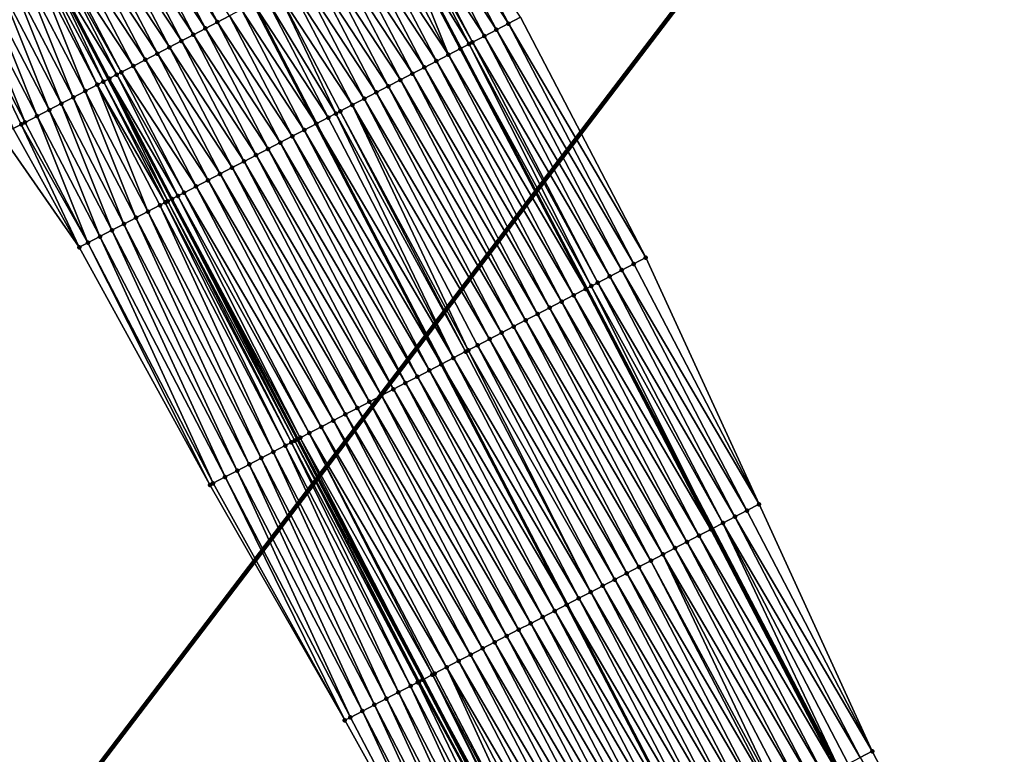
# Model space of a CAD drawing. Header units: feet. Extents: x 2010743 to 2022806, y 818705 to 837694.
# Tile 162 of 256: x 2012515 to 2012587, y 824851 to 824905. Entities that reach past the tile are written whole.
import ezdxf

# ---------------------------------------------------------------- set-up
doc = ezdxf.new("R2010")
doc.units = ezdxf.units.FT
doc.header["$MEASUREMENT"] = 0
for name, color, linetype, lineweight in [('EP_Travel Lane', 172, 'Continuous', 53), ('Notes', 102, 'Continuous', 100), ('Road Shots', 141, 'Continuous', 100), ('STRIPING', 60, 'Continuous', 53)]:
    doc.layers.add(name, color=color, linetype=linetype, lineweight=lineweight)
doc.layers.add('I-77-MM17-21_NB-Surface-Border', color=7, linetype='Continuous')
doc.layers.add('I-77-MM17-21_NB-Surface-TIN', color=7, linetype='Continuous')

msp = doc.modelspace()

# ---------------------------------------------------------------- linework, layer by layer
at = {"layer": 'EP_Travel Lane'}
for points in [[(2012433.337, 825068.864, 322.436), (2012442.586, 825051.133, 322.16), (2012451.834, 825033.402, 321.873), (2012461.082, 825015.671, 321.583), (2012470.331, 824997.94, 321.287), (2012479.579, 824980.209, 321.003), (2012488.828, 824962.479, 320.705), (2012498.076, 824944.748, 320.416), (2012507.324, 824927.017, 320.142), (2012516.573, 824909.286, 319.862), (2012521.187, 824900.471, 319.73), (2012525.841, 824891.601, 319.588), (2012535.134, 824873.893, 319.313), (2012544.426, 824856.185, 319.009), (2012553.698, 824838.48, 318.723), (2012562.969, 824820.76, 318.455), (2012572.204, 824803.02, 318.177)], [(2012542.512, 824911.591, 319.328), (2012547.166, 824902.721, 319.183), (2012556.459, 824885.013, 318.882), (2012565.752, 824867.306, 318.58), (2012575.041, 824849.586, 318.334), (2012584.324, 824831.873, 318.057), (2012593.469, 824814.092, 317.762)]]:
    msp.add_polyline3d(points, dxfattribs=at)
at = {"layer": 'I-77-MM17-21_NB-Surface-Border', "color": 3, "linetype": 'Continuous', "lineweight": -3}
for points in [[(2012557.969, 824818.162, 318.305), (2012548.348, 824835.7, 318.571), (2012538.621, 824853.163, 318.844), (2012528.676, 824870.531, 319.109), (2012519.034, 824888.057, 319.368), (2012513.266, 824896.348, 319.453), (2012501.159, 824923.788, 319.969), (2012491.876, 824941.501, 320.252), (2012482.593, 824959.215, 320.492), (2012473.311, 824976.928, 320.774), (2012464.221, 824994.742, 321.049), (2012455.423, 825012.709, 321.342), (2012446.641, 825030.684, 321.658), (2012437.383, 825048.41, 321.942), (2012427.876, 825066.006, 322.226)], [(2012551.593, 824905.029, 319.133), (2012560.834, 824887.295, 318.824), (2012569.19, 824869.098, 318.523), (2012577.54, 824850.886, 318.299), (2012586.767, 824833.144, 318.019), (2012596.882, 824815.869, 317.681)]]:
    msp.add_polyline3d(points, dxfattribs=at)
at = {"layer": 'I-77-MM17-21_NB-Surface-TIN', "color": 128, "linetype": 'Continuous', "lineweight": -3}
for points in [[(2012528.342, 824904.203, 319.596), (2012523.728, 824913.037, 319.734), (2012522.842, 824912.573, 319.754)], [(2012529.229, 824904.665, 319.576), (2012524.613, 824913.502, 319.712), (2012523.728, 824913.037, 319.734)], [(2012528.342, 824904.203, 319.596), (2012529.229, 824904.665, 319.576), (2012523.728, 824913.037, 319.734)], [(2012529.229, 824904.665, 319.576), (2012530.116, 824905.127, 319.559), (2012524.613, 824913.502, 319.712)], [(2012544.303, 824912.525, 319.34), (2012549.819, 824904.104, 319.162), (2012545.19, 824912.987, 319.318)], [(2012545.19, 824912.987, 319.318), (2012550.706, 824904.566, 319.147), (2012546.077, 824913.449, 319.299)], [(2012545.19, 824912.987, 319.318), (2012549.819, 824904.104, 319.162), (2012550.706, 824904.566, 319.147)], [(2012546.077, 824913.449, 319.299), (2012550.706, 824904.566, 319.147), (2012551.593, 824905.029, 319.133)], [(2012527.456, 824903.74, 319.618), (2012522.842, 824912.573, 319.754), (2012521.957, 824912.108, 319.769)], [(2012527.456, 824903.74, 319.618), (2012528.342, 824904.203, 319.596), (2012522.842, 824912.573, 319.754)], [(2012543.416, 824912.062, 319.345), (2012548.933, 824903.641, 319.183), (2012544.303, 824912.525, 319.34)], [(2012544.303, 824912.525, 319.34), (2012548.933, 824903.641, 319.183), (2012549.819, 824904.104, 319.162)], [(2012525.682, 824902.816, 319.647), (2012521.071, 824911.644, 319.783), (2012520.185, 824911.18, 319.8)], [(2012526.569, 824903.278, 319.634), (2012521.957, 824912.108, 319.769), (2012521.071, 824911.644, 319.783)], [(2012525.682, 824902.816, 319.647), (2012526.569, 824903.278, 319.634), (2012521.071, 824911.644, 319.783)], [(2012526.569, 824903.278, 319.634), (2012527.456, 824903.74, 319.618), (2012521.957, 824912.108, 319.769)], [(2012541.643, 824911.138, 319.339), (2012546.272, 824902.255, 319.188), (2012542.512, 824911.591, 319.328)], [(2012542.53, 824911.6, 319.328), (2012542.512, 824911.591, 319.328), (2012547.166, 824902.721, 319.183)], [(2012547.159, 824902.717, 319.183), (2012547.166, 824902.721, 319.183), (2012542.512, 824911.591, 319.328)], [(2012546.272, 824902.255, 319.188), (2012547.159, 824902.717, 319.183), (2012542.512, 824911.591, 319.328)], [(2012542.53, 824911.6, 319.328), (2012547.803, 824903.053, 319.194), (2012543.188, 824911.943, 319.343)], [(2012542.53, 824911.6, 319.328), (2012547.166, 824902.721, 319.183), (2012547.803, 824903.053, 319.194)], [(2012543.188, 824911.943, 319.343), (2012548.046, 824903.179, 319.195), (2012543.416, 824912.062, 319.345)], [(2012543.188, 824911.943, 319.343), (2012547.803, 824903.053, 319.194), (2012548.046, 824903.179, 319.195)], [(2012543.416, 824912.062, 319.345), (2012548.046, 824903.179, 319.195), (2012548.933, 824903.641, 319.183)], [(2012524.796, 824902.353, 319.664), (2012520.185, 824911.18, 319.8), (2012519.3, 824910.715, 319.819)], [(2012524.796, 824902.353, 319.664), (2012525.682, 824902.816, 319.647), (2012520.185, 824911.18, 319.8)], [(2012540.756, 824910.676, 319.354), (2012546.272, 824902.255, 319.188), (2012541.643, 824911.138, 319.339)], [(2012523.022, 824901.428, 319.702), (2012518.414, 824910.251, 319.838), (2012517.528, 824909.786, 319.856)], [(2012523.909, 824901.891, 319.685), (2012519.3, 824910.715, 319.819), (2012518.414, 824910.251, 319.838)], [(2012523.022, 824901.428, 319.702), (2012523.909, 824901.891, 319.685), (2012518.414, 824910.251, 319.838)], [(2012523.909, 824901.891, 319.685), (2012524.796, 824902.353, 319.664), (2012519.3, 824910.715, 319.819)], [(2012538.983, 824909.751, 319.379), (2012544.499, 824901.33, 319.217), (2012539.869, 824910.214, 319.364)], [(2012539.869, 824910.214, 319.364), (2012545.385, 824901.793, 319.206), (2012540.756, 824910.676, 319.354)], [(2012539.869, 824910.214, 319.364), (2012544.499, 824901.33, 319.217), (2012545.385, 824901.793, 319.206)], [(2012540.756, 824910.676, 319.354), (2012545.385, 824901.793, 319.206), (2012546.272, 824902.255, 319.188)], [(2012521.801, 824900.792, 319.726), (2012517.261, 824909.646, 319.86), (2012516.643, 824909.322, 319.86)], [(2012522.136, 824900.966, 319.72), (2012517.528, 824909.786, 319.856), (2012517.261, 824909.646, 319.86)], [(2012521.801, 824900.792, 319.726), (2012522.136, 824900.966, 319.72), (2012517.261, 824909.646, 319.86)], [(2012522.136, 824900.966, 319.72), (2012523.022, 824901.428, 319.702), (2012517.528, 824909.786, 319.856)], [(2012538.096, 824909.289, 319.392), (2012543.612, 824900.868, 319.232), (2012538.983, 824909.751, 319.379)], [(2012538.983, 824909.751, 319.379), (2012543.612, 824900.868, 319.232), (2012544.499, 824901.33, 319.217)], [(2012519.475, 824899.58, 319.678), (2012515.757, 824908.858, 319.855), (2012514.871, 824908.394, 319.813)], [(2012520.362, 824900.042, 319.719), (2012516.128, 824909.052, 319.87), (2012515.757, 824908.858, 319.855)], [(2012519.475, 824899.58, 319.678), (2012520.362, 824900.042, 319.719), (2012515.757, 824908.858, 319.855)], [(2012520.815, 824900.278, 319.735), (2012516.573, 824909.286, 319.862), (2012516.128, 824909.052, 319.87)], [(2012520.362, 824900.042, 319.719), (2012520.815, 824900.278, 319.735), (2012516.128, 824909.052, 319.87)], [(2012516.643, 824909.322, 319.86), (2012516.573, 824909.286, 319.862), (2012521.187, 824900.471, 319.73)], [(2012520.815, 824900.278, 319.735), (2012521.187, 824900.471, 319.73), (2012516.573, 824909.286, 319.862)], [(2012521.249, 824900.504, 319.729), (2012516.643, 824909.322, 319.86), (2012521.187, 824900.471, 319.73)], [(2012521.249, 824900.504, 319.729), (2012521.801, 824900.792, 319.726), (2012516.643, 824909.322, 319.86)], [(2012536.323, 824908.364, 319.424), (2012541.839, 824899.943, 319.267), (2012537.209, 824908.826, 319.411)], [(2012537.209, 824908.826, 319.411), (2012542.725, 824900.406, 319.247), (2012538.096, 824909.289, 319.392)], [(2012537.209, 824908.826, 319.411), (2012541.839, 824899.943, 319.267), (2012542.725, 824900.406, 319.247)], [(2012538.096, 824909.289, 319.392), (2012542.725, 824900.406, 319.247), (2012543.612, 824900.868, 319.232)], [(2012517.701, 824898.657, 319.62), (2012513.985, 824907.93, 319.792), (2012513.099, 824907.467, 319.758)], [(2012518.588, 824899.118, 319.653), (2012514.871, 824908.394, 319.813), (2012513.985, 824907.93, 319.792)], [(2012517.701, 824898.657, 319.62), (2012518.588, 824899.118, 319.653), (2012513.985, 824907.93, 319.792)], [(2012518.588, 824899.118, 319.653), (2012519.475, 824899.58, 319.678), (2012514.871, 824908.394, 319.813)], [(2012534.549, 824907.439, 319.458), (2012540.065, 824899.019, 319.294), (2012535.436, 824907.902, 319.44)], [(2012535.436, 824907.902, 319.44), (2012540.952, 824899.481, 319.279), (2012536.323, 824908.364, 319.424)], [(2012535.436, 824907.902, 319.44), (2012540.065, 824899.019, 319.294), (2012540.952, 824899.481, 319.279)], [(2012536.323, 824908.364, 319.424), (2012540.952, 824899.481, 319.279), (2012541.839, 824899.943, 319.267)], [(2012516.814, 824898.195, 319.587), (2012513.099, 824907.467, 319.758), (2012512.213, 824907.003, 319.727)], [(2012516.814, 824898.195, 319.587), (2012517.701, 824898.657, 319.62), (2012513.099, 824907.467, 319.758)], [(2012533.662, 824906.977, 319.476), (2012539.179, 824898.556, 319.312), (2012534.549, 824907.439, 319.458)], [(2012534.549, 824907.439, 319.458), (2012539.179, 824898.556, 319.312), (2012540.065, 824899.019, 319.294)], [(2012515.04, 824897.271, 319.517), (2012511.327, 824906.539, 319.695), (2012510.441, 824906.075, 319.659)], [(2012515.927, 824897.733, 319.552), (2012512.213, 824907.003, 319.727), (2012511.327, 824906.539, 319.695)], [(2012515.04, 824897.271, 319.517), (2012515.927, 824897.733, 319.552), (2012511.327, 824906.539, 319.695)], [(2012515.927, 824897.733, 319.552), (2012516.814, 824898.195, 319.587), (2012512.213, 824907.003, 319.727)], [(2012532.776, 824906.515, 319.504), (2012531.889, 824906.052, 319.525), (2012537.405, 824897.631, 319.361)], [(2012532.776, 824906.515, 319.504), (2012537.967, 824897.925, 319.343), (2012533.662, 824906.977, 319.476)], [(2012532.776, 824906.515, 319.504), (2012537.405, 824897.631, 319.361), (2012537.967, 824897.925, 319.343)], [(2012533.662, 824906.977, 319.476), (2012538.292, 824898.094, 319.333), (2012539.179, 824898.556, 319.312)], [(2012533.662, 824906.977, 319.476), (2012537.967, 824897.925, 319.343), (2012538.292, 824898.094, 319.333)], [(2012514.756, 824897.124, 319.505), (2012510.441, 824906.075, 319.659), (2012514.153, 824896.81, 319.483)], [(2012515.04, 824897.271, 319.517), (2012510.441, 824906.075, 319.659), (2012514.756, 824897.124, 319.505)], [(2012531.002, 824905.59, 319.543), (2012536.519, 824897.169, 319.38), (2012531.889, 824906.052, 319.525)], [(2012537.405, 824897.631, 319.361), (2012531.889, 824906.052, 319.525), (2012536.519, 824897.169, 319.38)], [(2012529.229, 824904.665, 319.576), (2012534.745, 824896.244, 319.418), (2012530.116, 824905.127, 319.559)], [(2012530.116, 824905.127, 319.559), (2012535.632, 824896.706, 319.4), (2012531.002, 824905.59, 319.543)], [(2012530.116, 824905.127, 319.559), (2012534.745, 824896.244, 319.418), (2012535.632, 824896.706, 319.4)], [(2012531.002, 824905.59, 319.543), (2012535.632, 824896.706, 319.4), (2012536.519, 824897.169, 319.38)], [(2012560.834, 824887.295, 318.824), (2012551.593, 824905.029, 319.133), (2012550.706, 824904.566, 319.147)], [(2012528.342, 824904.203, 319.596), (2012533.859, 824895.782, 319.437), (2012529.229, 824904.665, 319.576)], [(2012529.229, 824904.665, 319.576), (2012533.859, 824895.782, 319.437), (2012534.745, 824896.244, 319.418)], [(2012559.948, 824886.832, 318.838), (2012550.706, 824904.566, 319.147), (2012549.819, 824904.104, 319.162)], [(2012559.948, 824886.832, 318.838), (2012560.834, 824887.295, 318.824), (2012550.706, 824904.566, 319.147)], [(2012526.569, 824903.278, 319.634), (2012532.085, 824894.857, 319.477), (2012527.456, 824903.74, 319.618)], [(2012527.456, 824903.74, 319.618), (2012532.972, 824895.319, 319.457), (2012528.342, 824904.203, 319.596)], [(2012527.456, 824903.74, 319.618), (2012532.085, 824894.857, 319.477), (2012532.972, 824895.319, 319.457)], [(2012528.342, 824904.203, 319.596), (2012532.972, 824895.319, 319.457), (2012533.859, 824895.782, 319.437)], [(2012558.174, 824885.907, 318.874), (2012548.933, 824903.641, 319.183), (2012548.046, 824903.179, 319.195)], [(2012559.061, 824886.37, 318.856), (2012549.819, 824904.104, 319.162), (2012548.933, 824903.641, 319.183)], [(2012558.174, 824885.907, 318.874), (2012559.061, 824886.37, 318.856), (2012548.933, 824903.641, 319.183)], [(2012559.061, 824886.37, 318.856), (2012559.948, 824886.832, 318.838), (2012549.819, 824904.104, 319.162)], [(2012524.796, 824902.353, 319.664), (2012530.312, 824893.932, 319.509), (2012525.682, 824902.816, 319.647)], [(2012525.682, 824902.816, 319.647), (2012531.199, 824894.395, 319.494), (2012526.569, 824903.278, 319.634)], [(2012525.682, 824902.816, 319.647), (2012530.312, 824893.932, 319.509), (2012531.199, 824894.395, 319.494)], [(2012526.569, 824903.278, 319.634), (2012531.199, 824894.395, 319.494), (2012532.085, 824894.857, 319.477)], [(2012556.816, 824885.199, 318.887), (2012547.803, 824903.053, 319.194), (2012547.166, 824902.721, 319.183)], [(2012557.288, 824885.445, 318.888), (2012548.046, 824903.179, 319.195), (2012547.803, 824903.053, 319.194)], [(2012556.816, 824885.199, 318.887), (2012557.288, 824885.445, 318.888), (2012547.803, 824903.053, 319.194)], [(2012557.288, 824885.445, 318.888), (2012558.174, 824885.907, 318.874), (2012548.046, 824903.179, 319.195)], [(2012523.909, 824901.891, 319.685), (2012529.425, 824893.47, 319.527), (2012524.796, 824902.353, 319.664)], [(2012524.796, 824902.353, 319.664), (2012529.425, 824893.47, 319.527), (2012530.312, 824893.932, 319.509)], [(2012555.514, 824884.521, 318.89), (2012546.272, 824902.255, 319.188), (2012545.385, 824901.793, 319.206)], [(2012556.401, 824884.983, 318.882), (2012547.159, 824902.717, 319.183), (2012546.272, 824902.255, 319.188)], [(2012555.514, 824884.521, 318.89), (2012556.401, 824884.983, 318.882), (2012546.272, 824902.255, 319.188)], [(2012556.401, 824884.983, 318.882), (2012547.166, 824902.721, 319.183), (2012547.159, 824902.717, 319.183)], [(2012556.816, 824885.199, 318.887), (2012547.166, 824902.721, 319.183), (2012556.459, 824885.013, 318.882)], [(2012556.401, 824884.983, 318.882), (2012556.459, 824885.013, 318.882), (2012547.166, 824902.721, 319.183)], [(2012522.136, 824900.966, 319.72), (2012527.652, 824892.545, 319.565), (2012523.022, 824901.428, 319.702)], [(2012523.022, 824901.428, 319.702), (2012528.538, 824893.007, 319.548), (2012523.909, 824901.891, 319.685)], [(2012523.022, 824901.428, 319.702), (2012527.652, 824892.545, 319.565), (2012528.538, 824893.007, 319.548)], [(2012523.909, 824901.891, 319.685), (2012528.538, 824893.007, 319.548), (2012529.425, 824893.47, 319.527)], [(2012554.627, 824884.058, 318.909), (2012545.385, 824901.793, 319.206), (2012544.499, 824901.33, 319.217)], [(2012554.627, 824884.058, 318.909), (2012555.514, 824884.521, 318.89), (2012545.385, 824901.793, 319.206)], [(2012521.249, 824900.504, 319.729), (2012526.319, 824891.85, 319.588), (2012521.801, 824900.792, 319.726)], [(2012521.801, 824900.792, 319.726), (2012526.765, 824892.083, 319.582), (2012522.136, 824900.966, 319.72)], [(2012521.801, 824900.792, 319.726), (2012526.319, 824891.85, 319.588), (2012526.765, 824892.083, 319.582)], [(2012522.136, 824900.966, 319.72), (2012526.765, 824892.083, 319.582), (2012527.652, 824892.545, 319.565)], [(2012552.854, 824883.134, 318.936), (2012543.612, 824900.868, 319.232), (2012542.725, 824900.406, 319.247)], [(2012553.741, 824883.596, 318.923), (2012544.499, 824901.33, 319.217), (2012543.612, 824900.868, 319.232)], [(2012552.854, 824883.134, 318.936), (2012553.741, 824883.596, 318.923), (2012543.612, 824900.868, 319.232)], [(2012553.741, 824883.596, 318.923), (2012554.627, 824884.058, 318.909), (2012544.499, 824901.33, 319.217)], [(2012519.475, 824899.58, 319.678), (2012524.104, 824890.697, 319.532), (2012520.362, 824900.042, 319.719)], [(2012520.362, 824900.042, 319.719), (2012525.382, 824891.362, 319.587), (2012520.815, 824900.278, 319.735)], [(2012520.362, 824900.042, 319.719), (2012524.991, 824891.159, 319.57), (2012525.382, 824891.362, 319.587)], [(2012520.362, 824900.042, 319.719), (2012524.104, 824890.697, 319.532), (2012524.991, 824891.159, 319.57)], [(2012520.815, 824900.278, 319.735), (2012525.561, 824891.455, 319.589), (2012521.187, 824900.471, 319.73)], [(2012520.815, 824900.278, 319.735), (2012525.382, 824891.362, 319.587), (2012525.561, 824891.455, 319.589)], [(2012521.249, 824900.504, 319.729), (2012521.187, 824900.471, 319.73), (2012525.841, 824891.601, 319.588)], [(2012525.561, 824891.455, 319.589), (2012525.841, 824891.601, 319.588), (2012521.187, 824900.471, 319.73)], [(2012521.249, 824900.504, 319.729), (2012525.841, 824891.601, 319.588), (2012525.878, 824891.62, 319.588)], [(2012521.249, 824900.504, 319.729), (2012525.878, 824891.62, 319.588), (2012526.319, 824891.85, 319.588)], [(2012551.081, 824882.209, 318.971), (2012541.839, 824899.943, 319.267), (2012540.952, 824899.481, 319.279)], [(2012551.967, 824882.671, 318.953), (2012542.725, 824900.406, 319.247), (2012541.839, 824899.943, 319.267)], [(2012551.081, 824882.209, 318.971), (2012551.967, 824882.671, 318.953), (2012541.839, 824899.943, 319.267)], [(2012551.967, 824882.671, 318.953), (2012552.854, 824883.134, 318.936), (2012542.725, 824900.406, 319.247)], [(2012518.588, 824899.118, 319.653), (2012523.217, 824890.235, 319.518), (2012519.475, 824899.58, 319.678)], [(2012519.475, 824899.58, 319.678), (2012523.217, 824890.235, 319.518), (2012524.104, 824890.697, 319.532)], [(2012550.194, 824881.747, 318.986), (2012540.952, 824899.481, 319.279), (2012540.065, 824899.019, 319.294)], [(2012550.194, 824881.747, 318.986), (2012551.081, 824882.209, 318.971), (2012540.952, 824899.481, 319.279)], [(2012516.814, 824898.195, 319.587), (2012521.443, 824889.311, 319.456), (2012517.701, 824898.657, 319.62)], [(2012517.701, 824898.657, 319.62), (2012522.33, 824889.773, 319.488), (2012518.588, 824899.118, 319.653)], [(2012517.701, 824898.657, 319.62), (2012521.443, 824889.311, 319.456), (2012522.33, 824889.773, 319.488)], [(2012518.588, 824899.118, 319.653), (2012522.33, 824889.773, 319.488), (2012523.217, 824890.235, 319.518)], [(2012547.736, 824880.465, 319.036), (2012539.179, 824898.556, 319.312), (2012538.292, 824898.094, 319.333)], [(2012549.307, 824881.284, 319.003), (2012540.065, 824899.019, 319.294), (2012539.179, 824898.556, 319.312)], [(2012547.736, 824880.465, 319.036), (2012548.421, 824880.822, 319.02), (2012539.179, 824898.556, 319.312)], [(2012548.421, 824880.822, 319.02), (2012549.307, 824881.284, 319.003), (2012539.179, 824898.556, 319.312)], [(2012549.307, 824881.284, 319.003), (2012550.194, 824881.747, 318.986), (2012540.065, 824899.019, 319.294)], [(2012515.04, 824897.271, 319.517), (2012519.669, 824888.388, 319.391), (2012515.927, 824897.733, 319.552)], [(2012515.927, 824897.733, 319.552), (2012520.556, 824888.85, 319.424), (2012516.814, 824898.195, 319.587)], [(2012515.927, 824897.733, 319.552), (2012519.669, 824888.388, 319.391), (2012520.556, 824888.85, 319.424)], [(2012516.814, 824898.195, 319.587), (2012520.556, 824888.85, 319.424), (2012521.443, 824889.311, 319.456)], [(2012546.647, 824879.897, 319.07), (2012537.967, 824897.925, 319.343), (2012537.405, 824897.631, 319.361)], [(2012547.534, 824880.36, 319.042), (2012538.292, 824898.094, 319.333), (2012537.967, 824897.925, 319.343)], [(2012546.647, 824879.897, 319.07), (2012547.534, 824880.36, 319.042), (2012537.967, 824897.925, 319.343)], [(2012547.534, 824880.36, 319.042), (2012547.736, 824880.465, 319.036), (2012538.292, 824898.094, 319.333)], [(2012514.756, 824897.124, 319.505), (2012514.153, 824896.81, 319.483), (2012519.034, 824888.057, 319.368)], [(2012515.04, 824897.271, 319.517), (2012514.756, 824897.124, 319.505), (2012519.669, 824888.388, 319.391)], [(2012514.756, 824897.124, 319.505), (2012519.034, 824888.057, 319.368), (2012519.669, 824888.388, 319.391)], [(2012535.632, 824896.706, 319.4), (2012545.761, 824879.435, 319.091), (2012536.519, 824897.169, 319.38)], [(2012546.647, 824879.897, 319.07), (2012537.405, 824897.631, 319.361), (2012536.519, 824897.169, 319.38)], [(2012546.647, 824879.897, 319.07), (2012536.519, 824897.169, 319.38), (2012545.761, 824879.435, 319.091)], [(2012513.266, 824896.348, 319.453), (2012519.034, 824888.057, 319.368), (2012514.153, 824896.81, 319.483)], [(2012544.874, 824878.972, 319.109), (2012535.632, 824896.706, 319.4), (2012534.745, 824896.244, 319.418)], [(2012544.874, 824878.972, 319.109), (2012545.761, 824879.435, 319.091), (2012535.632, 824896.706, 319.4)], [(2012543.101, 824878.048, 319.147), (2012533.859, 824895.782, 319.437), (2012532.972, 824895.319, 319.457)], [(2012543.987, 824878.51, 319.127), (2012534.745, 824896.244, 319.418), (2012533.859, 824895.782, 319.437)], [(2012543.101, 824878.048, 319.147), (2012543.987, 824878.51, 319.127), (2012533.859, 824895.782, 319.437)], [(2012543.987, 824878.51, 319.127), (2012544.874, 824878.972, 319.109), (2012534.745, 824896.244, 319.418)], [(2012541.327, 824877.123, 319.19), (2012532.085, 824894.857, 319.477), (2012531.199, 824894.395, 319.494)], [(2012542.214, 824877.585, 319.169), (2012532.972, 824895.319, 319.457), (2012532.085, 824894.857, 319.477)], [(2012541.327, 824877.123, 319.19), (2012542.214, 824877.585, 319.169), (2012532.085, 824894.857, 319.477)], [(2012542.214, 824877.585, 319.169), (2012543.101, 824878.048, 319.147), (2012532.972, 824895.319, 319.457)], [(2012540.441, 824876.66, 319.207), (2012531.199, 824894.395, 319.494), (2012530.312, 824893.932, 319.509)], [(2012540.441, 824876.66, 319.207), (2012541.327, 824877.123, 319.19), (2012531.199, 824894.395, 319.494)], [(2012538.667, 824875.736, 319.24), (2012529.425, 824893.47, 319.527), (2012528.538, 824893.007, 319.548)], [(2012539.554, 824876.198, 319.222), (2012530.312, 824893.932, 319.509), (2012529.425, 824893.47, 319.527)], [(2012538.667, 824875.736, 319.24), (2012539.554, 824876.198, 319.222), (2012529.425, 824893.47, 319.527)], [(2012539.554, 824876.198, 319.222), (2012540.441, 824876.66, 319.207), (2012530.312, 824893.932, 319.509)], [(2012537.781, 824875.273, 319.262), (2012528.538, 824893.007, 319.548), (2012527.652, 824892.545, 319.565)], [(2012537.781, 824875.273, 319.262), (2012538.667, 824875.736, 319.24), (2012528.538, 824893.007, 319.548)], [(2012536.007, 824874.348, 319.303), (2012526.765, 824892.083, 319.582), (2012526.319, 824891.85, 319.588)], [(2012536.894, 824874.811, 319.284), (2012527.652, 824892.545, 319.565), (2012526.765, 824892.083, 319.582)], [(2012536.007, 824874.348, 319.303), (2012536.894, 824874.811, 319.284), (2012526.765, 824892.083, 319.582)], [(2012536.894, 824874.811, 319.284), (2012537.781, 824875.273, 319.262), (2012527.652, 824892.545, 319.565)], [(2012534.234, 824873.424, 319.298), (2012525.382, 824891.362, 319.587), (2012524.991, 824891.159, 319.57)], [(2012534.69, 824873.662, 319.312), (2012525.561, 824891.455, 319.589), (2012525.382, 824891.362, 319.587)], [(2012534.234, 824873.424, 319.298), (2012534.69, 824873.662, 319.312), (2012525.382, 824891.362, 319.587)], [(2012534.931, 824873.787, 319.313), (2012525.841, 824891.601, 319.588), (2012525.561, 824891.455, 319.589)], [(2012534.69, 824873.662, 319.312), (2012534.931, 824873.787, 319.313), (2012525.561, 824891.455, 319.589)], [(2012525.878, 824891.62, 319.588), (2012525.841, 824891.601, 319.588), (2012535.134, 824873.893, 319.313)], [(2012535.12, 824873.886, 319.313), (2012535.134, 824873.893, 319.313), (2012525.841, 824891.601, 319.588)], [(2012534.931, 824873.787, 319.313), (2012535.12, 824873.886, 319.313), (2012525.841, 824891.601, 319.588)], [(2012535.341, 824874.001, 319.312), (2012526.319, 824891.85, 319.588), (2012525.878, 824891.62, 319.588)], [(2012535.341, 824874.001, 319.312), (2012525.878, 824891.62, 319.588), (2012535.134, 824873.893, 319.313)], [(2012535.341, 824874.001, 319.312), (2012536.007, 824874.348, 319.303), (2012526.319, 824891.85, 319.588)], [(2012532.46, 824872.501, 319.243), (2012524.104, 824890.697, 319.532), (2012523.217, 824890.235, 319.518)], [(2012533.347, 824872.962, 319.264), (2012524.991, 824891.159, 319.57), (2012524.104, 824890.697, 319.532)], [(2012532.46, 824872.501, 319.243), (2012533.347, 824872.962, 319.264), (2012524.104, 824890.697, 319.532)], [(2012533.347, 824872.962, 319.264), (2012534.234, 824873.424, 319.298), (2012524.991, 824891.159, 319.57)], [(2012530.686, 824871.577, 319.187), (2012522.33, 824889.773, 319.488), (2012521.443, 824889.311, 319.456)], [(2012531.573, 824872.039, 319.216), (2012523.217, 824890.235, 319.518), (2012522.33, 824889.773, 319.488)], [(2012530.686, 824871.577, 319.187), (2012531.573, 824872.039, 319.216), (2012522.33, 824889.773, 319.488)], [(2012531.573, 824872.039, 319.216), (2012532.46, 824872.501, 319.243), (2012523.217, 824890.235, 319.518)], [(2012529.799, 824871.115, 319.154), (2012521.443, 824889.311, 319.456), (2012520.556, 824888.85, 319.424)], [(2012529.799, 824871.115, 319.154), (2012530.686, 824871.577, 319.187), (2012521.443, 824889.311, 319.456)], [(2012528.676, 824870.531, 319.109), (2012519.669, 824888.388, 319.391), (2012519.034, 824888.057, 319.368)], [(2012528.912, 824870.654, 319.118), (2012520.556, 824888.85, 319.424), (2012519.669, 824888.388, 319.391)], [(2012528.676, 824870.531, 319.109), (2012528.912, 824870.654, 319.118), (2012519.669, 824888.388, 319.391)], [(2012528.912, 824870.654, 319.118), (2012529.799, 824871.115, 319.154), (2012520.556, 824888.85, 319.424)], [(2012569.19, 824869.098, 318.523), (2012559.948, 824886.832, 318.838), (2012559.061, 824886.37, 318.856)], [(2012569.19, 824869.098, 318.523), (2012560.834, 824887.295, 318.824), (2012559.948, 824886.832, 318.838)], [(2012568.303, 824868.636, 318.539), (2012559.061, 824886.37, 318.856), (2012558.174, 824885.907, 318.874)], [(2012568.303, 824868.636, 318.539), (2012569.19, 824869.098, 318.523), (2012559.061, 824886.37, 318.856)], [(2012566.53, 824867.711, 318.571), (2012557.288, 824885.445, 318.888), (2012556.816, 824885.199, 318.887)], [(2012567.416, 824868.174, 318.557), (2012558.174, 824885.907, 318.874), (2012557.288, 824885.445, 318.888)], [(2012566.53, 824867.711, 318.571), (2012567.416, 824868.174, 318.557), (2012557.288, 824885.445, 318.888)], [(2012567.416, 824868.174, 318.557), (2012568.303, 824868.636, 318.539), (2012558.174, 824885.907, 318.874)], [(2012565.643, 824867.249, 318.581), (2012556.401, 824884.983, 318.882), (2012555.514, 824884.521, 318.89)], [(2012565.643, 824867.249, 318.581), (2012556.459, 824885.013, 318.882), (2012556.401, 824884.983, 318.882)], [(2012556.816, 824885.199, 318.887), (2012556.459, 824885.013, 318.882), (2012565.752, 824867.306, 318.58)], [(2012565.643, 824867.249, 318.581), (2012565.752, 824867.306, 318.58), (2012556.459, 824885.013, 318.882)], [(2012566.53, 824867.711, 318.571), (2012556.816, 824885.199, 318.887), (2012565.752, 824867.306, 318.58)], [(2012563.869, 824866.324, 318.616), (2012554.627, 824884.058, 318.909), (2012553.741, 824883.596, 318.923)], [(2012564.756, 824866.787, 318.598), (2012555.514, 824884.521, 318.89), (2012554.627, 824884.058, 318.909)], [(2012563.869, 824866.324, 318.616), (2012564.756, 824866.787, 318.598), (2012554.627, 824884.058, 318.909)], [(2012564.756, 824866.787, 318.598), (2012565.643, 824867.249, 318.581), (2012555.514, 824884.521, 318.89)], [(2012562.983, 824865.862, 318.633), (2012553.741, 824883.596, 318.923), (2012552.854, 824883.134, 318.936)], [(2012562.983, 824865.862, 318.633), (2012563.869, 824866.324, 318.616), (2012553.741, 824883.596, 318.923)], [(2012561.209, 824864.937, 318.664), (2012551.967, 824882.671, 318.953), (2012551.081, 824882.209, 318.971)], [(2012562.096, 824865.4, 318.649), (2012552.854, 824883.134, 318.936), (2012551.967, 824882.671, 318.953)], [(2012561.209, 824864.937, 318.664), (2012562.096, 824865.4, 318.649), (2012551.967, 824882.671, 318.953)], [(2012562.096, 824865.4, 318.649), (2012562.983, 824865.862, 318.633), (2012552.854, 824883.134, 318.936)], [(2012559.436, 824864.013, 318.697), (2012550.194, 824881.747, 318.986), (2012549.307, 824881.284, 319.003)], [(2012560.323, 824864.475, 318.681), (2012551.081, 824882.209, 318.971), (2012550.194, 824881.747, 318.986)], [(2012559.436, 824864.013, 318.697), (2012560.323, 824864.475, 318.681), (2012550.194, 824881.747, 318.986)], [(2012560.323, 824864.475, 318.681), (2012561.209, 824864.937, 318.664), (2012551.081, 824882.209, 318.971)], [(2012558.549, 824863.55, 318.714), (2012549.307, 824881.284, 319.003), (2012548.421, 824880.822, 319.02)], [(2012558.549, 824863.55, 318.714), (2012559.436, 824864.013, 318.697), (2012549.307, 824881.284, 319.003)], [(2012556.776, 824862.625, 318.755), (2012547.534, 824880.36, 319.042), (2012546.647, 824879.897, 319.07)], [(2012556.776, 824862.625, 318.755), (2012547.736, 824880.465, 319.036), (2012547.534, 824880.36, 319.042)], [(2012557.663, 824863.088, 318.732), (2012548.421, 824880.822, 319.02), (2012547.736, 824880.465, 319.036)], [(2012556.776, 824862.625, 318.755), (2012557.663, 824863.088, 318.732), (2012547.736, 824880.465, 319.036)], [(2012557.663, 824863.088, 318.732), (2012558.549, 824863.55, 318.714), (2012548.421, 824880.822, 319.02)], [(2012555.889, 824862.163, 318.78), (2012546.647, 824879.897, 319.07), (2012545.761, 824879.435, 319.091)], [(2012555.889, 824862.163, 318.78), (2012556.776, 824862.625, 318.755), (2012546.647, 824879.897, 319.07)], [(2012554.116, 824861.238, 318.822), (2012544.874, 824878.972, 319.109), (2012543.987, 824878.51, 319.127)], [(2012544.874, 824878.972, 319.109), (2012555.003, 824861.7, 318.802), (2012545.761, 824879.435, 319.091)], [(2012554.116, 824861.238, 318.822), (2012555.003, 824861.7, 318.802), (2012544.874, 824878.972, 319.109)], [(2012555.889, 824862.163, 318.78), (2012545.761, 824879.435, 319.091), (2012555.003, 824861.7, 318.802)], [(2012553.229, 824860.776, 318.84), (2012543.987, 824878.51, 319.127), (2012543.101, 824878.048, 319.147)], [(2012553.229, 824860.776, 318.84), (2012554.116, 824861.238, 318.822), (2012543.987, 824878.51, 319.127)], [(2012551.456, 824859.851, 318.877), (2012542.214, 824877.585, 319.169), (2012541.327, 824877.123, 319.19)], [(2012552.343, 824860.313, 318.858), (2012543.101, 824878.048, 319.147), (2012542.214, 824877.585, 319.169)], [(2012551.456, 824859.851, 318.877), (2012552.343, 824860.313, 318.858), (2012542.214, 824877.585, 319.169)], [(2012552.343, 824860.313, 318.858), (2012553.229, 824860.776, 318.84), (2012543.101, 824878.048, 319.147)], [(2012549.683, 824858.926, 318.914), (2012540.441, 824876.66, 319.207), (2012539.554, 824876.198, 319.222)], [(2012550.569, 824859.389, 318.896), (2012541.327, 824877.123, 319.19), (2012540.441, 824876.66, 319.207)], [(2012549.683, 824858.926, 318.914), (2012550.569, 824859.389, 318.896), (2012540.441, 824876.66, 319.207)], [(2012550.569, 824859.389, 318.896), (2012551.456, 824859.851, 318.877), (2012541.327, 824877.123, 319.19)], [(2012548.796, 824858.464, 318.93), (2012539.554, 824876.198, 319.222), (2012538.667, 824875.736, 319.24)], [(2012548.796, 824858.464, 318.93), (2012549.683, 824858.926, 318.914), (2012539.554, 824876.198, 319.222)], [(2012547.022, 824857.539, 318.968), (2012537.781, 824875.273, 319.262), (2012536.894, 824874.811, 319.284)], [(2012547.909, 824858.001, 318.947), (2012538.667, 824875.736, 319.24), (2012537.781, 824875.273, 319.262)], [(2012547.022, 824857.539, 318.968), (2012547.909, 824858.001, 318.947), (2012537.781, 824875.273, 319.262)], [(2012547.909, 824858.001, 318.947), (2012548.796, 824858.464, 318.93), (2012538.667, 824875.736, 319.24)], [(2012546.136, 824857.077, 318.987), (2012536.894, 824874.811, 319.284), (2012536.007, 824874.348, 319.303)], [(2012546.136, 824857.077, 318.987), (2012547.022, 824857.539, 318.968), (2012536.894, 824874.811, 319.284)], [(2012544.016, 824855.972, 319.01), (2012534.931, 824873.787, 319.313), (2012534.69, 824873.662, 319.312)], [(2012544.362, 824856.152, 319.01), (2012535.12, 824873.886, 319.313), (2012534.931, 824873.787, 319.313)], [(2012544.016, 824855.972, 319.01), (2012544.108, 824856.019, 319.011), (2012534.931, 824873.787, 319.313)], [(2012544.108, 824856.019, 319.011), (2012544.362, 824856.152, 319.01), (2012534.931, 824873.787, 319.313)], [(2012544.362, 824856.152, 319.01), (2012535.134, 824873.893, 319.313), (2012535.12, 824873.886, 319.313)], [(2012535.341, 824874.001, 319.312), (2012535.134, 824873.893, 319.313), (2012544.426, 824856.185, 319.009)], [(2012544.362, 824856.152, 319.01), (2012544.426, 824856.185, 319.009), (2012535.134, 824873.893, 319.313)], [(2012545.087, 824856.53, 319.004), (2012536.007, 824874.348, 319.303), (2012535.341, 824874.001, 319.312)], [(2012545.087, 824856.53, 319.004), (2012535.341, 824874.001, 319.312), (2012544.426, 824856.185, 319.009)], [(2012545.087, 824856.53, 319.004), (2012545.249, 824856.614, 319.002), (2012536.007, 824874.348, 319.303)], [(2012545.249, 824856.614, 319.002), (2012546.136, 824857.077, 318.987), (2012536.007, 824874.348, 319.303)], [(2012542.589, 824855.228, 318.98), (2012534.234, 824873.424, 319.298), (2012533.347, 824872.962, 319.264)], [(2012543.476, 824855.69, 319.005), (2012534.69, 824873.662, 319.312), (2012534.234, 824873.424, 319.298)], [(2012542.589, 824855.228, 318.98), (2012543.476, 824855.69, 319.005), (2012534.234, 824873.424, 319.298)], [(2012543.476, 824855.69, 319.005), (2012544.016, 824855.972, 319.01), (2012534.69, 824873.662, 319.312)], [(2012540.815, 824854.305, 318.917), (2012532.46, 824872.501, 319.243), (2012531.573, 824872.039, 319.216)], [(2012541.702, 824854.766, 318.949), (2012533.347, 824872.962, 319.264), (2012532.46, 824872.501, 319.243)], [(2012540.815, 824854.305, 318.917), (2012541.702, 824854.766, 318.949), (2012532.46, 824872.501, 319.243)], [(2012541.702, 824854.766, 318.949), (2012542.589, 824855.228, 318.98), (2012533.347, 824872.962, 319.264)], [(2012539.041, 824853.381, 318.86), (2012530.686, 824871.577, 319.187), (2012529.799, 824871.115, 319.154)], [(2012539.928, 824853.843, 318.89), (2012531.573, 824872.039, 319.216), (2012530.686, 824871.577, 319.187)], [(2012539.041, 824853.381, 318.86), (2012539.928, 824853.843, 318.89), (2012530.686, 824871.577, 319.187)], [(2012539.928, 824853.843, 318.89), (2012540.815, 824854.305, 318.917), (2012531.573, 824872.039, 319.216)], [(2012538.621, 824853.163, 318.844), (2012529.799, 824871.115, 319.154), (2012528.912, 824870.654, 319.118)], [(2012538.621, 824853.163, 318.844), (2012539.041, 824853.381, 318.86), (2012529.799, 824871.115, 319.154)], [(2012538.621, 824853.163, 318.844), (2012528.912, 824870.654, 319.118), (2012528.676, 824870.531, 319.109)], [(2012577.54, 824850.886, 318.299), (2012569.19, 824869.098, 318.523), (2012568.303, 824868.636, 318.539)], [(2012576.653, 824850.424, 318.319), (2012567.416, 824868.174, 318.557), (2012566.53, 824867.711, 318.571)], [(2012577.54, 824850.886, 318.299), (2012568.303, 824868.636, 318.539), (2012567.416, 824868.174, 318.557)], [(2012576.653, 824850.424, 318.319), (2012577.54, 824850.886, 318.299), (2012567.416, 824868.174, 318.557)], [(2012574.878, 824849.501, 318.334), (2012565.643, 824867.249, 318.581), (2012564.756, 824866.787, 318.598)], [(2012574.878, 824849.501, 318.334), (2012565.752, 824867.306, 318.58), (2012565.643, 824867.249, 318.581)], [(2012575.092, 824849.612, 318.334), (2012566.53, 824867.711, 318.571), (2012565.752, 824867.306, 318.58)], [(2012575.092, 824849.612, 318.334), (2012565.752, 824867.306, 318.58), (2012575.041, 824849.586, 318.334)], [(2012574.878, 824849.501, 318.334), (2012575.041, 824849.586, 318.334), (2012565.752, 824867.306, 318.58)], [(2012575.092, 824849.612, 318.334), (2012575.765, 824849.963, 318.331), (2012566.53, 824867.711, 318.571)], [(2012575.765, 824849.963, 318.331), (2012576.653, 824850.424, 318.319), (2012566.53, 824867.711, 318.571)], [(2012573.991, 824849.04, 318.337), (2012564.756, 824866.787, 318.598), (2012563.869, 824866.324, 318.616)], [(2012573.991, 824849.04, 318.337), (2012574.878, 824849.501, 318.334), (2012564.756, 824866.787, 318.598)], [(2012572.217, 824848.117, 318.355), (2012562.983, 824865.862, 318.633), (2012562.096, 824865.4, 318.649)], [(2012573.104, 824848.578, 318.344), (2012563.869, 824866.324, 318.616), (2012562.983, 824865.862, 318.633)], [(2012572.217, 824848.117, 318.355), (2012573.104, 824848.578, 318.344), (2012562.983, 824865.862, 318.633)], [(2012573.104, 824848.578, 318.344), (2012573.991, 824849.04, 318.337), (2012563.869, 824866.324, 318.616)], [(2012570.683, 824847.319, 318.375), (2012562.096, 824865.4, 318.649), (2012561.209, 824864.937, 318.664)], [(2012570.683, 824847.319, 318.375), (2012571.33, 824847.655, 318.365), (2012562.096, 824865.4, 318.649)], [(2012571.33, 824847.655, 318.365), (2012572.217, 824848.117, 318.355), (2012562.096, 824865.4, 318.649)], [(2012569.556, 824846.732, 318.396), (2012560.323, 824864.475, 318.681), (2012559.436, 824864.013, 318.697)], [(2012570.443, 824847.194, 318.38), (2012561.209, 824864.937, 318.664), (2012560.323, 824864.475, 318.681)], [(2012569.556, 824846.732, 318.396), (2012570.443, 824847.194, 318.38), (2012560.323, 824864.475, 318.681)], [(2012570.443, 824847.194, 318.38), (2012570.683, 824847.319, 318.375), (2012561.209, 824864.937, 318.664)], [(2012568.668, 824846.27, 318.415), (2012559.436, 824864.013, 318.697), (2012558.549, 824863.55, 318.714)], [(2012568.668, 824846.27, 318.415), (2012569.556, 824846.732, 318.396), (2012559.436, 824864.013, 318.697)], [(2012566.894, 824845.347, 318.457), (2012557.663, 824863.088, 318.732), (2012556.776, 824862.625, 318.755)], [(2012567.781, 824845.809, 318.435), (2012558.549, 824863.55, 318.714), (2012557.663, 824863.088, 318.732)], [(2012566.894, 824845.347, 318.457), (2012567.781, 824845.809, 318.435), (2012557.663, 824863.088, 318.732)], [(2012567.781, 824845.809, 318.435), (2012568.668, 824846.27, 318.415), (2012558.549, 824863.55, 318.714)], [(2012555.889, 824862.163, 318.78), (2012555.003, 824861.7, 318.802), (2012565.12, 824844.424, 318.501)], [(2012566.007, 824844.885, 318.479), (2012556.776, 824862.625, 318.755), (2012555.889, 824862.163, 318.78)], [(2012566.007, 824844.885, 318.479), (2012555.889, 824862.163, 318.78), (2012565.12, 824844.424, 318.501)], [(2012566.007, 824844.885, 318.479), (2012566.894, 824845.347, 318.457), (2012556.776, 824862.625, 318.755)], [(2012554.116, 824861.238, 318.822), (2012564.233, 824843.962, 318.522), (2012555.003, 824861.7, 318.802)], [(2012565.12, 824844.424, 318.501), (2012555.003, 824861.7, 318.802), (2012564.233, 824843.962, 318.522)], [(2012562.459, 824843.039, 318.56), (2012553.229, 824860.776, 318.84), (2012552.343, 824860.313, 318.858)], [(2012563.346, 824843.5, 318.541), (2012554.116, 824861.238, 318.822), (2012553.229, 824860.776, 318.84)], [(2012562.459, 824843.039, 318.56), (2012563.346, 824843.5, 318.541), (2012553.229, 824860.776, 318.84)], [(2012563.346, 824843.5, 318.541), (2012564.233, 824843.962, 318.522), (2012554.116, 824861.238, 318.822)], [(2012561.572, 824842.577, 318.578), (2012552.343, 824860.313, 318.858), (2012551.456, 824859.851, 318.877)], [(2012561.572, 824842.577, 318.578), (2012562.459, 824843.039, 318.56), (2012552.343, 824860.313, 318.858)], [(2012559.798, 824841.654, 318.614), (2012550.569, 824859.389, 318.896), (2012549.683, 824858.926, 318.914)], [(2012560.685, 824842.116, 318.596), (2012551.456, 824859.851, 318.877), (2012550.569, 824859.389, 318.896)], [(2012559.798, 824841.654, 318.614), (2012560.685, 824842.116, 318.596), (2012550.569, 824859.389, 318.896)], [(2012560.685, 824842.116, 318.596), (2012561.572, 824842.577, 318.578), (2012551.456, 824859.851, 318.877)], [(2012558.911, 824841.192, 318.63), (2012549.683, 824858.926, 318.914), (2012548.796, 824858.464, 318.93)], [(2012558.911, 824841.192, 318.63), (2012559.798, 824841.654, 318.614), (2012549.683, 824858.926, 318.914)], [(2012557.137, 824840.269, 318.664), (2012547.909, 824858.001, 318.947), (2012547.022, 824857.539, 318.968)], [(2012558.024, 824840.731, 318.645), (2012548.796, 824858.464, 318.93), (2012547.909, 824858.001, 318.947)], [(2012557.137, 824840.269, 318.664), (2012558.024, 824840.731, 318.645), (2012547.909, 824858.001, 318.947)], [(2012558.024, 824840.731, 318.645), (2012558.911, 824841.192, 318.63), (2012548.796, 824858.464, 318.93)], [(2012554.504, 824838.899, 318.723), (2012546.136, 824857.077, 318.987), (2012545.249, 824856.614, 319.002)], [(2012556.25, 824839.807, 318.686), (2012547.022, 824857.539, 318.968), (2012546.136, 824857.077, 318.987)], [(2012554.504, 824838.899, 318.723), (2012555.362, 824839.346, 318.707), (2012546.136, 824857.077, 318.987)], [(2012555.362, 824839.346, 318.707), (2012556.25, 824839.807, 318.686), (2012546.136, 824857.077, 318.987)], [(2012556.25, 824839.807, 318.686), (2012557.137, 824840.269, 318.664), (2012547.022, 824857.539, 318.968)], [(2012553.943, 824838.607, 318.725), (2012545.087, 824856.53, 319.004), (2012544.426, 824856.185, 319.009)], [(2012554.475, 824838.884, 318.723), (2012545.249, 824856.614, 319.002), (2012545.087, 824856.53, 319.004)], [(2012553.943, 824838.607, 318.725), (2012554.058, 824838.667, 318.725), (2012545.087, 824856.53, 319.004)], [(2012554.058, 824838.667, 318.725), (2012554.475, 824838.884, 318.723), (2012545.087, 824856.53, 319.004)], [(2012554.475, 824838.884, 318.723), (2012554.504, 824838.899, 318.723), (2012545.249, 824856.614, 319.002)], [(2012551.814, 824837.5, 318.683), (2012543.476, 824855.69, 319.005), (2012542.589, 824855.228, 318.98)], [(2012552.701, 824837.962, 318.705), (2012544.016, 824855.972, 319.01), (2012543.476, 824855.69, 319.005)], [(2012551.814, 824837.5, 318.683), (2012552.701, 824837.962, 318.705), (2012543.476, 824855.69, 319.005)], [(2012553.588, 824838.423, 318.722), (2012544.108, 824856.019, 319.011), (2012544.016, 824855.972, 319.01)], [(2012552.701, 824837.962, 318.705), (2012553.588, 824838.423, 318.722), (2012544.016, 824855.972, 319.01)], [(2012553.588, 824838.423, 318.722), (2012544.362, 824856.152, 319.01), (2012544.108, 824856.019, 319.011)], [(2012553.588, 824838.423, 318.722), (2012544.426, 824856.185, 319.009), (2012544.362, 824856.152, 319.01)], [(2012553.943, 824838.607, 318.725), (2012544.426, 824856.185, 319.009), (2012553.698, 824838.48, 318.723)], [(2012553.588, 824838.423, 318.722), (2012553.698, 824838.48, 318.723), (2012544.426, 824856.185, 319.009)], [(2012550.926, 824837.039, 318.658), (2012542.589, 824855.228, 318.98), (2012541.702, 824854.766, 318.949)], [(2012550.926, 824837.039, 318.658), (2012551.814, 824837.5, 318.683), (2012542.589, 824855.228, 318.98)], [(2012549.151, 824836.117, 318.6), (2012540.815, 824854.305, 318.917), (2012539.928, 824853.843, 318.89)], [(2012550.039, 824836.578, 318.631), (2012541.702, 824854.766, 318.949), (2012540.815, 824854.305, 318.917)], [(2012549.151, 824836.117, 318.6), (2012550.039, 824836.578, 318.631), (2012540.815, 824854.305, 318.917)], [(2012550.039, 824836.578, 318.631), (2012550.926, 824837.039, 318.658), (2012541.702, 824854.766, 318.949)], [(2012538.621, 824853.163, 318.844), (2012548.348, 824835.7, 318.571), (2012539.041, 824853.381, 318.86)], [(2012539.041, 824853.381, 318.86), (2012548.348, 824835.7, 318.571), (2012539.928, 824853.843, 318.89)], [(2012549.151, 824836.117, 318.6), (2012539.928, 824853.843, 318.89), (2012548.348, 824835.7, 318.571)], [(2012586.767, 824833.144, 318.019), (2012577.54, 824850.886, 318.299), (2012576.653, 824850.424, 318.319)]]:
    msp.add_3dface(points, dxfattribs=at)
at = {"layer": 'Notes'}
msp.add_line((2012432.629, 824734.62), (2012584.424, 824933.733), dxfattribs=at)
at = {"layer": 'Road Shots', "lineweight": 100}
for p in [(2012529.229, 824904.665, 319.576), (2012550.706, 824904.566, 319.147), (2012527.456, 824903.74, 319.618), (2012528.342, 824904.203, 319.596), (2012548.933, 824903.641, 319.183), (2012549.819, 824904.104, 319.162), (2012525.682, 824902.816, 319.647), (2012526.569, 824903.278, 319.634), (2012547.803, 824903.053, 319.194), (2012548.046, 824903.179, 319.195), (2012524.796, 824902.353, 319.664), (2012546.272, 824902.255, 319.188), (2012547.159, 824902.717, 319.183), (2012523.022, 824901.428, 319.702), (2012523.909, 824901.891, 319.685), (2012545.385, 824901.793, 319.206), (2012521.801, 824900.792, 319.726), (2012522.136, 824900.966, 319.72), (2012543.612, 824900.868, 319.232), (2012544.499, 824901.33, 319.217), (2012520.362, 824900.042, 319.719), (2012520.815, 824900.278, 319.735), (2012521.249, 824900.504, 319.729), (2012541.839, 824899.943, 319.267), (2012542.725, 824900.406, 319.247), (2012519.475, 824899.58, 319.678), (2012540.952, 824899.481, 319.279), (2012517.701, 824898.657, 319.62), (2012518.588, 824899.118, 319.653), (2012539.179, 824898.556, 319.312), (2012540.065, 824899.019, 319.294), (2012515.927, 824897.733, 319.552), (2012516.814, 824898.195, 319.587), (2012537.967, 824897.925, 319.343), (2012538.292, 824898.094, 319.333), (2012514.756, 824897.124, 319.505), (2012515.04, 824897.271, 319.517), (2012536.519, 824897.169, 319.38), (2012537.405, 824897.631, 319.361), (2012535.632, 824896.706, 319.4), (2012533.859, 824895.782, 319.437), (2012534.745, 824896.244, 319.418), (2012532.085, 824894.857, 319.477), (2012532.972, 824895.319, 319.457), (2012531.199, 824894.395, 319.494), (2012529.425, 824893.47, 319.527), (2012530.312, 824893.932, 319.509), (2012528.538, 824893.007, 319.548), (2012526.765, 824892.083, 319.582), (2012527.652, 824892.545, 319.565), (2012525.382, 824891.362, 319.587), (2012525.561, 824891.455, 319.589), (2012525.878, 824891.62, 319.588), (2012526.319, 824891.85, 319.588), (2012524.104, 824890.697, 319.532), (2012524.991, 824891.159, 319.57), (2012522.33, 824889.773, 319.488), (2012523.217, 824890.235, 319.518), (2012521.443, 824889.311, 319.456), (2012519.669, 824888.388, 319.391), (2012520.556, 824888.85, 319.424), (2012519.034, 824888.057, 319.368), (2012559.948, 824886.832, 318.838), (2012560.834, 824887.295, 318.824), (2012559.061, 824886.37, 318.856), (2012557.288, 824885.445, 318.888), (2012558.174, 824885.907, 318.874), (2012556.401, 824884.983, 318.882), (2012556.816, 824885.199, 318.887), (2012554.627, 824884.058, 318.909), (2012555.514, 824884.521, 318.89), (2012553.741, 824883.596, 318.923), (2012551.967, 824882.671, 318.953), (2012552.854, 824883.134, 318.936), (2012550.194, 824881.747, 318.986), (2012551.081, 824882.209, 318.971), (2012549.307, 824881.284, 319.003), (2012547.534, 824880.36, 319.042), (2012547.736, 824880.465, 319.036), (2012548.421, 824880.822, 319.02), (2012546.647, 824879.897, 319.07), (2012544.874, 824878.972, 319.109), (2012545.761, 824879.435, 319.091), (2012543.987, 824878.51, 319.127), (2012542.214, 824877.585, 319.169), (2012543.101, 824878.048, 319.147), (2012540.441, 824876.66, 319.207), (2012541.327, 824877.123, 319.19), (2012539.554, 824876.198, 319.222), (2012537.781, 824875.273, 319.262), (2012538.667, 824875.736, 319.24), (2012536.894, 824874.811, 319.284), (2012534.931, 824873.787, 319.313), (2012535.12, 824873.886, 319.313), (2012535.341, 824874.001, 319.312), (2012536.007, 824874.348, 319.303), (2012534.234, 824873.424, 319.298), (2012534.69, 824873.662, 319.312), (2012532.46, 824872.501, 319.243), (2012533.347, 824872.962, 319.264), (2012530.686, 824871.577, 319.187), (2012531.573, 824872.039, 319.216), (2012529.799, 824871.115, 319.154), (2012528.676, 824870.531, 319.109), (2012528.912, 824870.654, 319.118), (2012569.19, 824869.098, 318.523), (2012567.416, 824868.174, 318.557), (2012568.303, 824868.636, 318.539), (2012565.643, 824867.249, 318.581), (2012566.53, 824867.711, 318.571), (2012564.756, 824866.787, 318.598), (2012562.983, 824865.862, 318.633), (2012563.869, 824866.324, 318.616), (2012562.096, 824865.4, 318.649), (2012560.323, 824864.475, 318.681), (2012561.209, 824864.937, 318.664), (2012559.436, 824864.013, 318.697), (2012557.663, 824863.088, 318.732), (2012558.549, 824863.55, 318.714), (2012555.889, 824862.163, 318.78), (2012556.776, 824862.625, 318.755), (2012555.003, 824861.7, 318.802), (2012553.229, 824860.776, 318.84), (2012554.116, 824861.238, 318.822), (2012552.343, 824860.313, 318.858), (2012550.569, 824859.389, 318.896), (2012551.456, 824859.851, 318.877), (2012549.683, 824858.926, 318.914), (2012547.909, 824858.001, 318.947), (2012548.796, 824858.464, 318.93), (2012546.136, 824857.077, 318.987), (2012547.022, 824857.539, 318.968), (2012545.087, 824856.53, 319.004), (2012545.249, 824856.614, 319.002), (2012543.476, 824855.69, 319.005), (2012544.016, 824855.972, 319.01), (2012544.108, 824856.019, 319.011), (2012544.362, 824856.152, 319.01), (2012542.589, 824855.228, 318.98), (2012540.815, 824854.305, 318.917), (2012541.702, 824854.766, 318.949), (2012539.041, 824853.381, 318.86), (2012539.928, 824853.843, 318.89), (2012538.621, 824853.163, 318.844), (2012577.54, 824850.886, 318.299)]:
    msp.add_point(p, dxfattribs=at)
at = {"layer": 'STRIPING'}
msp.add_polyline3d([(2012443.728, 825074.312, 322.279), (2012453.011, 825056.599, 321.998), (2012462.293, 825038.886, 321.691), (2012471.575, 825021.173, 321.384), (2012480.858, 825003.46, 321.083), (2012490.14, 824985.747, 320.81), (2012499.423, 824968.034, 320.505), (2012508.705, 824950.321, 320.215), (2012517.988, 824932.608, 319.935), (2012527.27, 824914.895, 319.651), (2012531.889, 824906.052, 319.525), (2012536.519, 824897.169, 319.38), (2012545.761, 824879.435, 319.091), (2012555.003, 824861.7, 318.802), (2012564.233, 824843.962, 318.522), (2012573.461, 824826.22, 318.255), (2012582.691, 824808.48, 317.967)], dxfattribs=at)

doc.saveas('drawing.dxf')
